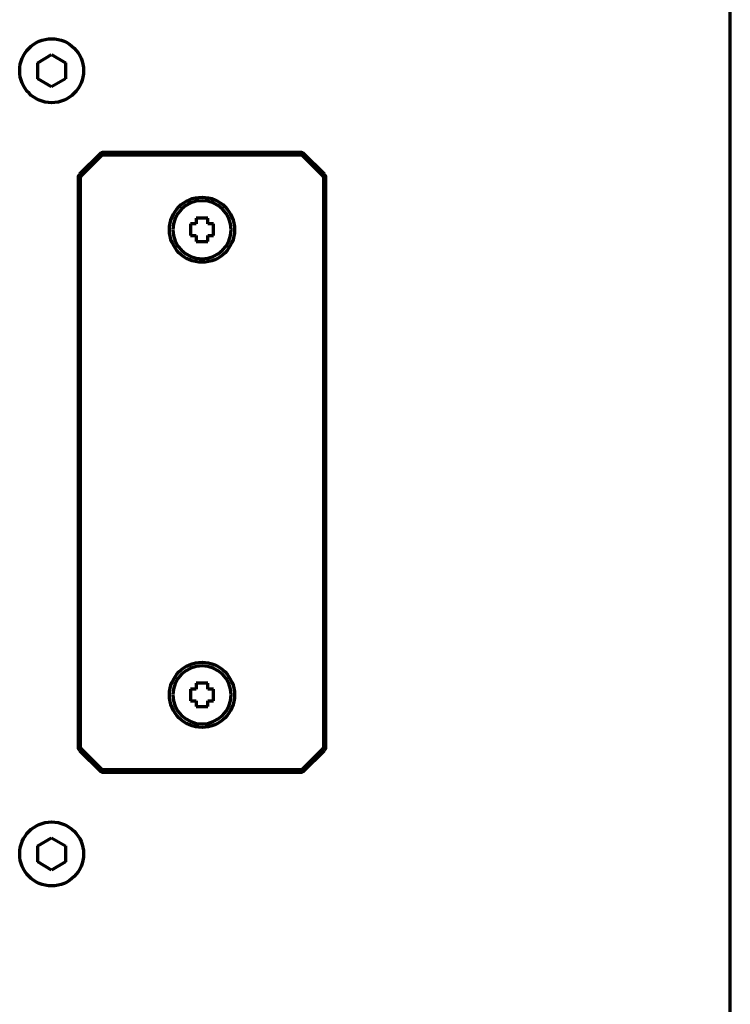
# Model space of a CAD drawing. Header units: millimetres. Extents: x 0 to 1189, y 0 to 841.
# Tile 50 of 56: x 721 to 782, y 540 to 624. Entities that reach past the tile are written whole.
import ezdxf

# ---------------------------------------------------------------- set-up
doc = ezdxf.new("R2010")
doc.units = ezdxf.units.MM
doc.header["$LTSCALE"] = 0.75
doc.layers.add('Visible', color=7, linetype='Continuous', lineweight=70)

msp = doc.modelspace()

# ---------------------------------------------------------------- linework, layer by layer
at = {"layer": 'Visible'}
for p, q in [((782.393, 528.885), (782.393, 643.885)), ((722.798, 620.754), (723.998, 621.447)), ((722.798, 619.369), (722.798, 620.754)), ((723.998, 621.447), (725.198, 620.754)), ((725.198, 620.754), (725.198, 619.369)), ((723.998, 618.676), (722.798, 619.369)), ((725.198, 619.369), (723.998, 618.676)), ((728.159, 612.918), (726.402, 611.16)), ((726.543, 611.019), (728.301, 612.776)), ((745.427, 613.035), (728.442, 613.035)), ((728.442, 612.835), (745.427, 612.835)), ((745.569, 612.776), (747.326, 611.019)), ((747.468, 611.16), (745.71, 612.918)), ((726.285, 610.877), (726.285, 561.892)), ((726.485, 561.892), (726.485, 610.877)), ((747.385, 610.877), (747.385, 561.892)), ((747.585, 561.892), (747.585, 610.877)), ((736.435, 607.385), (736.435, 606.885)), ((737.435, 607.385), (736.435, 607.385)), ((737.435, 606.885), (737.435, 607.385)), ((735.935, 606.885), (735.935, 605.885)), ((736.435, 606.885), (735.935, 606.885)), ((737.935, 606.885), (737.435, 606.885)), ((737.935, 605.885), (737.935, 606.885)), ((735.935, 605.885), (736.435, 605.885)), ((736.435, 605.885), (736.435, 605.385)), ((737.435, 605.885), (737.935, 605.885)), ((737.435, 605.385), (737.435, 605.885)), ((736.435, 605.385), (737.435, 605.385)), ((736.435, 567.385), (736.435, 566.885)), ((737.435, 567.385), (736.435, 567.385)), ((737.435, 566.885), (737.435, 567.385)), ((735.935, 566.885), (735.935, 565.885)), ((736.435, 566.885), (735.935, 566.885)), ((737.935, 566.885), (737.435, 566.885)), ((737.935, 565.885), (737.935, 566.885)), ((735.935, 565.885), (736.435, 565.885)), ((736.435, 565.885), (736.435, 565.385)), ((737.435, 565.885), (737.935, 565.885)), ((737.435, 565.385), (737.435, 565.885)), ((736.435, 565.385), (737.435, 565.385)), ((726.402, 561.609), (728.159, 559.852)), ((728.301, 559.993), (726.543, 561.751)), ((747.326, 561.751), (745.569, 559.993)), ((745.71, 559.852), (747.468, 561.609)), ((745.427, 559.935), (728.442, 559.935)), ((728.442, 559.735), (745.427, 559.735)), ((722.798, 553.401), (723.998, 554.094)), ((723.998, 554.094), (725.198, 553.401)), ((722.798, 552.015), (722.798, 553.401)), ((725.198, 553.401), (725.198, 552.015)), ((723.998, 551.322), (722.798, 552.015)), ((725.198, 552.015), (723.998, 551.322))]:
    msp.add_line(p, q, dxfattribs=at)
for centre, radius in [((723.998, 620.062), 2.75), ((736.935, 606.385), 2.8), ((736.935, 566.385), 2.8), ((723.998, 552.708), 2.75)]:
    msp.add_circle(centre, radius, dxfattribs=at)
at = {"layer": 'Visible', "extrusion": (0, 0, -1)}
for centre in [(-736.935, 606.385), (-736.935, 566.385)]:
    msp.add_circle(centre, 2.5, dxfattribs=at)
at = {"layer": 'Visible'}
for centre, start, end in [((728.442, 612.635), 90, 135), ((745.427, 612.635), 45, 90), ((726.685, 610.877), 135, 180), ((747.185, 610.877), 0, 45), ((726.685, 561.892), 180, 225), ((747.185, 561.892), 315, 0), ((728.442, 560.135), 225, 270), ((745.427, 560.135), 270, 315)]:
    msp.add_arc(centre, 0.4, start, end, dxfattribs=at)
at = {"layer": 'Visible', "extrusion": (0, 0, -1)}
for centre, start, end in [((-728.442, 612.635), 45, 90), ((-745.427, 612.635), 90, 135), ((-726.685, 610.877), 0, 45), ((-747.185, 610.877), 135, 180), ((-726.685, 561.892), 315, 0), ((-747.185, 561.892), 180, 225), ((-728.442, 560.135), 270, 315), ((-745.427, 560.135), 225, 270)]:
    msp.add_arc(centre, 0.2, start, end, dxfattribs=at)

doc.saveas('drawing.dxf')
